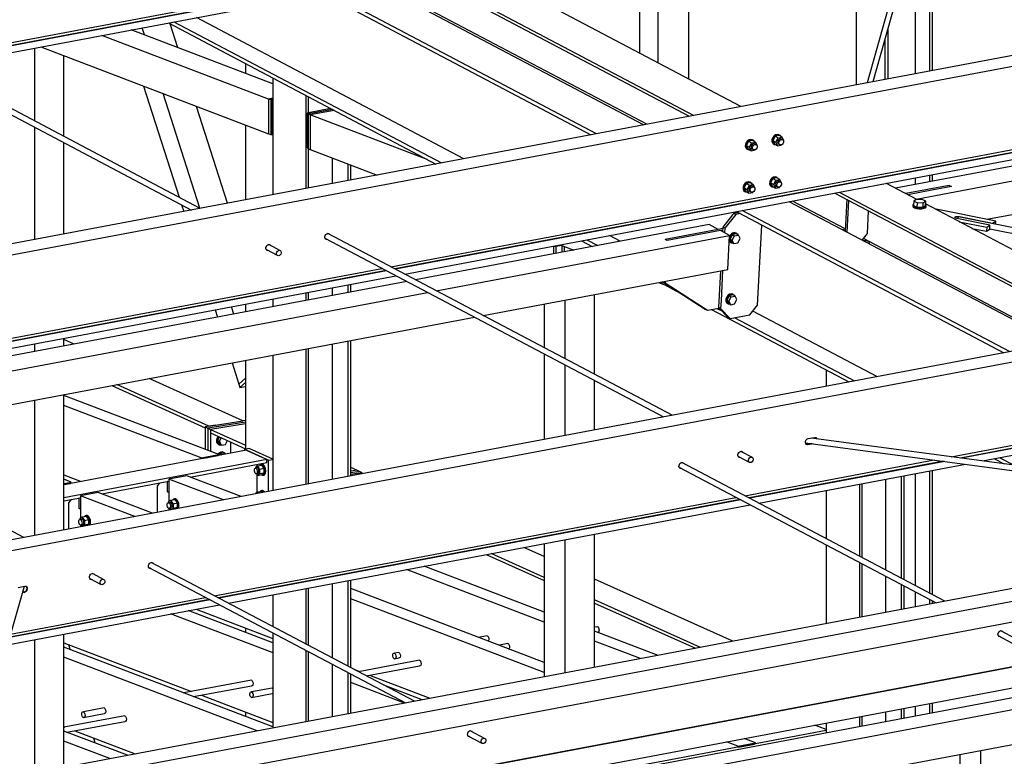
# Paper-space layout 'A0 Advance Steel' of a CAD drawing. Header units: millimetres. Extents: x -21 to 1320, y -7 to 928.
# Tile 66 of 134: x 959 to 995, y 159 to 186. Entities that reach past the tile are written whole.
import ezdxf

# ---------------------------------------------------------------- set-up
doc = ezdxf.new("R2010")
doc.units = ezdxf.units.MM
for name, color, linetype in [('AS_Belki', 145, 'CONTINUOUS'), ('AS_Blachy', 30, 'CONTINUOUS'), ('AS_Sruby', 9, 'CONTINUOUS')]:
    doc.layers.add(name, color=color, linetype=linetype)

psp = doc.layouts.new('A0 Advance Steel')

# ---------------------------------------------------------------- linework, layer by layer
at = {"layer": 'AS_Belki', "linetype": 'Continuous', "ltscale": 0.25}
for p, q in [((955.269, 184.836), (991.274, 191.62)), ((991.429, 191.538), (955.269, 184.726)), ((991.448, 191.528), (955.269, 184.712)), ((955.575, 184.521), (991.795, 191.345)), ((981.716, 189.446), (981.716, 185.05)), ((982.393, 189.574), (982.393, 184.693)), ((983.542, 184.087), (983.542, 189.607)), ((1013.715, 188.391), (955.269, 177.38)), ((989.731, 188.608), (989.731, 183.873)), ((1014.288, 188.089), (955.269, 176.97)), ((985.47, 183.07), (975.576, 188.289)), ((991.936, 184.288), (991.936, 188.187)), ((992.457, 184.386), (992.457, 188.102)), ((992.561, 184.406), (992.561, 188.086)), ((981.989, 182.414), (972.094, 187.633)), ((973.668, 187.93), (983.563, 182.711)), ((973.831, 187.96), (983.725, 182.741)), ((980.126, 182.063), (970.232, 187.282)), ((981.871, 182.392), (971.977, 187.611)), ((970.024, 187.243), (979.919, 182.024)), ((991.035, 187.128), (990.141, 183.95)), ((990.37, 183.993), (991.235, 187.068)), ((964.494, 186.201), (974.389, 180.982)), ((975.221, 181.139), (965.326, 186.358)), ((968.151, 183.909), (962.914, 185.904)), ((963.401, 185.718), (963.317, 185.98)), ((964.287, 186.162), (974.182, 180.943)), ((964.638, 185.247), (964.357, 186.126)), ((990.918, 184.097), (990.918, 185.943)), ((967.997, 183.347), (961.823, 185.698)), ((990.815, 184.077), (990.815, 185.576)), ((959.33, 185.229), (959.33, 182.54)), ((959.567, 185.273), (967.997, 182.062)), ((960.421, 181.965), (960.421, 184.948)), ((965.469, 179.302), (955.269, 184.682)), ((955.269, 184.448), (965.142, 179.24)), ((967.14, 184.658), (967.14, 184.294)), ((968.151, 184.125), (968.151, 179.807)), ((963.369, 183.825), (964.685, 179.716)), ((965.454, 179.31), (964.096, 183.548)), ((967.997, 183.347), (968.151, 183.375)), ((969.378, 183.477), (969.378, 180.038)), ((969.476, 182.839), (969.476, 183.425)), ((966.482, 179.493), (965.333, 183.077)), ((970.417, 182.929), (969.531, 182.762)), ((972.517, 177.146), (1004.374, 183.148)), ((1004.529, 183.067), (972.672, 177.065)), ((1004.548, 183.056), (972.691, 177.055)), ((973.859, 181.114), (969.531, 182.762)), ((969.531, 182.762), (969.531, 181.478)), ((973.038, 176.872), (1004.895, 182.874)), ((1005.234, 182.695), (991.196, 180.05)), ((959.33, 182.306), (959.33, 178.145)), ((967.14, 182.388), (967.14, 179.617)), ((991.96, 179.647), (1005.998, 182.292)), ((960.421, 178.351), (960.421, 181.731)), ((969.476, 180.057), (969.476, 181.499)), ((969.531, 181.478), (972.008, 180.534)), ((970.347, 181.167), (970.347, 180.221)), ((994.575, 178.898), (1007.732, 181.377)), ((970.938, 180.332), (970.938, 180.942)), ((971.036, 180.351), (971.036, 180.905)), ((991.936, 180.19), (991.936, 180.432)), ((992.457, 180.288), (992.457, 180.53)), ((992.561, 180.307), (992.561, 180.55)), ((1027.317, 180.014), (955.269, 166.441)), ((991.982, 179.635), (990.857, 180.229)), ((990.918, 180.197), (990.918, 180.24)), ((993.26, 180.111), (992.541, 179.976)), ((1027.89, 179.712), (955.269, 166.031)), ((988.95, 179.87), (998.845, 174.651)), ((989.112, 179.9), (999.007, 174.681)), ((991.578, 179.849), (991.631, 179.859)), ((964.775, 179.434), (964.855, 179.186)), ((997.153, 174.332), (987.258, 179.551)), ((989.329, 178.543), (987.376, 179.573)), ((1000.752, 175.01), (992.306, 179.465)), ((985.306, 179.183), (985.372, 179.148)), ((985.372, 179.148), (995.201, 173.964)), ((995.408, 174.003), (985.513, 179.222)), ((1007.215, 176.227), (993.526, 178.987)), ((984.292, 178.705), (973.438, 176.66)), ((984.636, 178.524), (982.673, 178.154)), ((984.636, 178.524), (984.292, 178.705)), ((994.678, 178.552), (1006.695, 176.129)), ((970.098, 178.188), (982.605, 171.591)), ((982.932, 171.653), (970.188, 178.375)), ((974.202, 176.257), (985.056, 178.302)), ((981.008, 178.087), (980.608, 178.298)), ((982.749, 178.114), (982.673, 178.154)), ((984.713, 178.484), (982.749, 178.114)), ((985.056, 178.302), (984.713, 178.484)), ((984.99, 177.048), (985.056, 178.302)), ((997.271, 174.354), (990.004, 178.187)), ((968.443, 177.733), (968.006, 177.964)), ((978.782, 177.954), (979.285, 177.762)), ((979.569, 178.102), (979.969, 177.891)), ((979.776, 178.141), (980.176, 177.93)), ((967.916, 177.777), (968.312, 177.568)), ((955.269, 173.897), (972.189, 177.085)), ((972.344, 177.003), (955.269, 173.786)), ((972.363, 176.993), (955.269, 173.772)), ((955.269, 173.524), (972.71, 176.81)), ((975.936, 175.343), (984.99, 177.048)), ((973.111, 176.599), (955.269, 173.238)), ((970.347, 176.365), (970.347, 176.078)), ((970.938, 176.189), (970.938, 176.476)), ((971.036, 176.208), (971.036, 176.494)), ((982.427, 176.565), (982.626, 176.489)), ((982.468, 176.573), (983.253, 176.159)), ((955.269, 172.691), (973.875, 176.196)), ((969.378, 176.182), (969.378, 175.896)), ((969.476, 175.914), (969.476, 176.201)), ((980.056, 173.17), (980.056, 176.119)), ((966.709, 175.393), (966.623, 175.663)), ((967.14, 175.761), (967.14, 175.474)), ((968.151, 175.951), (968.151, 175.664)), ((978.198, 175.769), (978.198, 174.15)), ((978.965, 173.745), (978.965, 175.913)), ((984.586, 175.604), (984.768, 175.508)), ((955.269, 171.449), (975.609, 175.281)), ((966.02, 175.549), (966.106, 175.279)), ((984.379, 175.565), (989.464, 172.883)), ((985.243, 175.257), (989.671, 172.922)), ((990.502, 173.079), (985.91, 175.501)), ((959.33, 174.289), (959.33, 174.003)), ((960.421, 174.208), (960.421, 174.495)), ((960.798, 174.279), (960.421, 174.451)), ((970.347, 174.29), (970.347, 169.282)), ((970.938, 169.393), (970.938, 174.401)), ((971.036, 169.411), (971.036, 174.419)), ((968.151, 173.876), (968.151, 168.868)), ((969.378, 174.107), (969.378, 169.099)), ((969.476, 169.117), (969.476, 174.125)), ((978.198, 173.915), (978.198, 170.761)), ((993.253, 170.114), (1014.389, 174.096)), ((1014.355, 173.978), (993.597, 170.068)), ((1014.351, 173.964), (993.639, 170.062)), ((966.647, 173.592), (966.899, 172.805)), ((967.14, 173.685), (967.14, 170.395)), ((978.965, 170.905), (978.965, 173.511)), ((994.41, 169.959), (1014.274, 173.701)), ((988.63, 173.323), (988.63, 172.726)), ((962.195, 172.754), (965.646, 171.186)), ((965.784, 171.242), (962.378, 172.788)), ((967.047, 171.441), (963.582, 173.015)), ((980.056, 171.111), (980.056, 172.935)), ((960.421, 167.412), (960.421, 172.419)), ((966.15, 170.204), (960.421, 172.386)), ((959.33, 172.214), (959.33, 167.206)), ((965.496, 170.081), (960.421, 172.014)), ((965.784, 171.242), (966.036, 171.282)), ((967.14, 171.332), (965.849, 171.128)), ((965.849, 171.128), (967.14, 170.541)), ((965.849, 171.128), (965.849, 170.997)), ((965.849, 170.997), (967.14, 170.41)), ((966.586, 170.662), (966.586, 170.243)), ((987.865, 170.633), (1009.07, 167.793)), ((988.097, 170.602), (987.931, 170.571)), ((987.95, 170.561), (987.931, 170.571)), ((988.14, 170.596), (987.95, 170.561)), ((987.962, 170.786), (988.202, 170.832)), ((1009.697, 167.912), (988.073, 170.807)), ((967.185, 170.355), (960.421, 169.081)), ((965.496, 170.081), (966.15, 170.204)), ((965.528, 170.048), (966.117, 170.159)), ((966.117, 170.154), (966.117, 170.159)), ((966.15, 170.16), (966.15, 170.204)), ((967.933, 170.016), (967.185, 170.355)), ((985.906, 170.084), (985.469, 170.314)), ((967.933, 170.016), (960.421, 168.601)), ((965.097, 169.363), (967.933, 169.898)), ((965.496, 170.037), (965.496, 170.081)), ((965.528, 170.043), (965.528, 170.048)), ((965.734, 170.087), (965.743, 170.084)), ((967.579, 169.767), (967.579, 169.831)), ((967.933, 169.898), (967.933, 170.016)), ((993.021, 164.77), (983.288, 169.904)), ((985.379, 170.128), (985.775, 169.919)), ((985.617, 168.675), (992.626, 169.996)), ((992.97, 169.949), (985.772, 168.593)), ((993.012, 169.944), (985.791, 168.583)), ((986.138, 168.4), (993.783, 169.841)), ((994.85, 170.042), (995.211, 169.851)), ((995.058, 170.081), (995.588, 169.801)), ((960.421, 169.445), (961.06, 169.201)), ((964.966, 169.413), (964.311, 169.29)), ((966.978, 168.647), (964.966, 169.413)), ((967.579, 168.804), (967.579, 169.436)), ((971.261, 169.619), (971.036, 169.721)), ((971.321, 169.504), (971.036, 169.459)), ((971.383, 169.477), (971.321, 169.504)), ((983.198, 169.717), (992.694, 164.708)), ((991.515, 165.564), (991.515, 169.413)), ((991.936, 165.342), (991.936, 169.493)), ((992.457, 165.067), (992.457, 169.591)), ((992.561, 165.013), (992.561, 169.61)), ((958.938, 167.132), (955.269, 169.067)), ((960.697, 169.177), (960.421, 169.282)), ((960.421, 169.125), (960.697, 169.177)), ((960.421, 169.086), (960.664, 169.132)), ((960.664, 169.127), (960.664, 169.132)), ((960.697, 169.133), (960.697, 169.177)), ((961.825, 168.747), (964.311, 169.215)), ((966.324, 168.524), (964.311, 169.29)), ((964.311, 169.29), (964.311, 168.462)), ((989.857, 169.101), (989.857, 166.439)), ((989.955, 166.387), (989.955, 169.119)), ((990.826, 169.284), (990.826, 165.928)), ((991.417, 165.616), (991.417, 169.395)), ((961.694, 168.797), (961.04, 168.674)), ((963.706, 168.03), (961.694, 168.797)), ((988.63, 168.87), (988.63, 167.086)), ((1012.288, 168.4), (958.193, 158.208)), ((960.421, 168.482), (961.04, 168.599)), ((963.052, 167.907), (961.04, 168.674)), ((961.04, 168.674), (961.04, 167.845)), ((965.986, 164.977), (985.29, 168.613)), ((985.445, 168.532), (966.141, 164.895)), ((985.464, 168.522), (966.16, 164.885)), ((966.507, 164.702), (985.811, 168.339)), ((958.845, 157.864), (1012.94, 168.056)), ((964.311, 168.209), (964.311, 168.144)), ((961.04, 167.592), (961.04, 167.528)), ((958.845, 157.094), (1012.94, 167.285)), ((980.056, 162.327), (980.056, 167.255)), ((978.198, 166.905), (978.198, 161.977)), ((978.965, 162.122), (978.965, 167.049)), ((976.049, 166.5), (978.198, 165.536)), ((978.198, 165.654), (976.235, 166.535)), ((978.198, 166.42), (977.438, 166.761)), ((988.63, 166.852), (988.63, 163.943)), ((973.39, 161.071), (963.657, 166.205)), ((989.857, 166.205), (989.857, 164.174)), ((989.955, 164.192), (989.955, 166.153)), ((961.912, 165.564), (961.475, 165.794)), ((963.567, 166.018), (973.062, 161.01)), ((978.198, 164), (973.097, 165.943)), ((978.198, 164.373), (973.751, 166.067)), ((1012.917, 165.624), (958.822, 155.433)), ((1012.94, 165.615), (958.845, 155.424)), ((961.385, 165.607), (961.781, 165.398)), ((970.347, 165.425), (970.347, 162.676)), ((970.938, 162.365), (970.938, 165.537)), ((971.036, 162.313), (971.036, 165.555)), ((985.175, 163.292), (980.056, 165.587)), ((990.826, 165.693), (990.826, 164.356)), ((956.811, 157.935), (958.966, 165.324)), ((958.733, 165.28), (958.973, 165.325)), ((958.961, 165.099), (958.897, 165.087)), ((958.942, 165.109), (958.902, 165.102)), ((958.942, 165.109), (958.961, 165.099)), ((969.378, 165.243), (969.378, 163.187)), ((969.476, 163.136), (969.476, 165.261)), ((978.198, 162.51), (971.036, 165.238)), ((991.417, 164.468), (991.417, 165.382)), ((991.515, 164.486), (991.515, 165.33)), ((991.936, 164.565), (991.936, 165.108)), ((965.833, 164.823), (958.413, 163.425)), ((965.813, 164.833), (958.417, 163.44)), ((958.451, 163.557), (965.659, 164.915)), ((958.845, 154.653), (1012.94, 164.844)), ((968.151, 165.012), (968.151, 163.835)), ((978.198, 162.137), (971.036, 164.866)), ((983.972, 163.065), (980.056, 164.821)), ((980.056, 164.703), (983.786, 163.03)), ((992.457, 164.664), (992.457, 164.833)), ((992.561, 164.683), (992.561, 164.778)), ((958.336, 163.163), (966.179, 164.64)), ((968.151, 163.233), (965.026, 164.423)), ((965.312, 164.477), (968.151, 163.396)), ((1011.486, 164.206), (958.865, 154.292)), ((968.127, 162.869), (964.372, 164.3)), ((959.531, 153.981), (1012.253, 163.914)), ((967.14, 163.781), (967.14, 163.618)), ((968.151, 163.6), (968.151, 160.084)), ((980.17, 163.828), (980.056, 163.806)), ((982.406, 162.77), (980.056, 163.665)), ((980.116, 163.818), (980.117, 163.825)), ((980.117, 163.825), (980.161, 163.839)), ((980.161, 163.839), (980.205, 163.786)), ((980.169, 163.622), (980.206, 163.629)), ((980.205, 163.622), (980.185, 163.616)), ((980.205, 163.786), (980.223, 163.696)), ((980.223, 163.696), (980.205, 163.622)), ((994.981, 163.549), (995.01, 163.636)), ((995.01, 163.636), (995.079, 163.683)), ((995.079, 163.683), (995.148, 163.662)), ((995.645, 163.386), (995.084, 163.682)), ((995.128, 163.669), (995.132, 163.656)), ((995.148, 163.662), (995.155, 163.644)), ((959.33, 163.35), (959.33, 158.423)), ((960.421, 158.628), (960.421, 163.555)), ((960.421, 163.236), (965.149, 161.435)), ((976.085, 163.495), (975.769, 163.435)), ((981.751, 162.647), (980.056, 163.293)), ((995.01, 163.472), (994.981, 163.549)), ((995.003, 163.49), (995.514, 163.221)), ((995.051, 163.465), (995.007, 163.478)), ((995.074, 163.453), (995.01, 163.472)), ((968.151, 160.128), (960.421, 163.073)), ((960.651, 162.985), (960.602, 163.166)), ((968.151, 162.86), (968.127, 162.869)), ((969.378, 162.953), (969.378, 160.316)), ((969.476, 160.334), (969.476, 162.901)), ((972.813, 162.879), (972.649, 162.848)), ((976.852, 163.203), (976.536, 163.143)), ((959.531, 152.697), (1012.253, 162.629)), ((967.573, 159.976), (960.421, 162.7)), ((973.58, 162.586), (971.323, 162.161)), ((972.649, 162.642), (972.813, 162.673)), ((970.347, 162.442), (970.347, 160.498)), ((970.938, 160.609), (970.938, 162.131)), ((971.147, 162.254), (971.369, 162.17)), ((971.611, 162.01), (973.58, 162.381)), ((967.36, 161.851), (964.863, 161.381)), ((971.036, 160.628), (971.036, 162.079)), ((973.026, 161.003), (971.036, 161.761)), ((971.73, 162.032), (973.967, 161.18)), ((965.224, 161.243), (967.36, 161.646)), ((968.127, 161.559), (967.363, 161.415)), ((973.681, 161.126), (972.259, 161.668)), ((965.51, 161.297), (968.151, 160.291)), ((967.363, 161.21), (968.127, 161.353)), ((961.907, 160.824), (961.143, 160.68)), ((967.14, 160.676), (967.14, 160.513)), ((990.826, 160.678), (990.826, 160.314)), ((991.417, 160.425), (991.417, 160.789)), ((991.515, 160.444), (991.515, 160.808)), ((991.936, 160.523), (991.936, 160.887)), ((992.457, 160.621), (992.457, 160.986)), ((992.561, 160.641), (992.561, 161.005)), ((962.674, 160.532), (960.421, 160.107)), ((960.537, 159.924), (962.674, 160.326)), ((961.143, 160.474), (961.907, 160.618)), ((989.857, 160.496), (989.857, 160.131)), ((989.955, 160.15), (989.955, 160.514)), ((960.421, 160.131), (960.462, 160.115)), ((962.774, 159.072), (960.421, 159.968)), ((960.824, 159.978), (963.06, 159.125)), ((975.35, 159.85), (975.378, 159.938)), ((975.378, 159.938), (975.448, 159.985)), ((975.448, 159.985), (975.517, 159.964)), ((976.013, 159.687), (975.452, 159.983)), ((975.496, 159.97), (975.501, 159.958)), ((975.517, 159.964), (975.524, 159.946)), ((988.63, 159.985), (980.056, 158.37)), ((988.372, 160.125), (988.212, 160.186)), ((988.626, 160.028), (988.372, 160.125)), ((988.626, 160.028), (988.63, 160.029)), ((988.626, 159.985), (988.626, 160.028)), ((988.63, 160.264), (988.63, 159.9)), ((962.12, 158.948), (960.421, 159.596)), ((961.574, 159.529), (961.525, 159.71)), ((975.378, 159.774), (975.35, 159.85)), ((975.371, 159.792), (975.882, 159.522)), ((975.42, 159.766), (975.376, 159.779)), ((975.443, 159.754), (975.378, 159.774)), ((985.1, 159.508), (984.94, 159.569)), ((986.008, 159.535), (985.595, 159.693)), ((985.354, 159.412), (985.1, 159.508)), ((985.354, 159.412), (986.008, 159.535)), ((985.354, 159.368), (985.354, 159.412)), ((985.386, 159.379), (985.975, 159.49)), ((985.386, 159.374), (985.386, 159.379)), ((985.592, 159.418), (985.601, 159.415)), ((985.975, 159.485), (985.975, 159.49)), ((986.008, 159.491), (986.008, 159.535)), ((994.344, 147.222), (994.344, 159.255)), ((993.577, 159.111), (993.577, 147.514))]:
    psp.add_line(p, q, dxfattribs=at)
at = {"layer": 'AS_Belki', "linetype": 'Continuous', "ltscale": 0.25, "extrusion": (0.573065, -0.302263, 0.761731)}
for centre in [(608.912, -589.317, 501.246), (610.293, -603.801, 513.566), (595.101, -589.242, 501.182), (596.482, -600.83, 511.039)]:
    psp.add_circle(centre, 0.107, dxfattribs=at)
at = {"layer": 'AS_Belki', "linetype": 'Continuous', "ltscale": 0.25, "extrusion": (-0.817975, -0.154104, 0.554228)}
for centre in [(20.145, 546.45, -820.683), (20.574, 543.424, -816.138), (20.145, 539.96, -810.937)]:
    psp.add_circle(centre, 0.107, dxfattribs=at)
at = {"layer": 'AS_Belki', "linetype": 'Continuous', "ltscale": 0.25, "extrusion": (0.907693, -0.182998, 0.377631)}
psp.add_arc((371.71, -354.434, 869.075), 0.107, 21.2416, 72.3831, dxfattribs=at)
at = {"layer": 'AS_Belki', "linetype": 'Continuous', "ltscale": 0.25, "extrusion": (-0.573065, 0.302263, -0.761731)}
for centre, start, end in [((-610.293, -590.312, -502.092), 331.5472, 204.0752), ((-610.293, -590.295, -502.078), 331.5472, 2.6225), ((-610.293, -590.295, -502.078), 196.5308, 204.0752), ((-608.912, -588.988, -500.966), 331.5472, 204.0752), ((-608.912, -588.972, -500.952), 196.5307, 204.0752), ((-608.912, -588.972, -500.952), 331.5472, 2.6225), ((-611.874, -604.988, -514.575), 328.8074, 148.8074), ((-611.874, -604.971, -514.561), 328.8074, 2.6225), ((-612.026, -605.133, -514.699), 148.8074, 213.0182), ((-612.026, -605.117, -514.685), 196.5307, 218.0304), ((-610.293, -603.472, -513.286), 331.5474, 204.0752), ((-610.293, -603.456, -513.272), 196.5307, 204.0752), ((-608.912, -602.149, -512.16), 331.5472, 204.0752), ((-608.912, -602.132, -512.146), 196.5308, 204.0752), ((-610.293, -603.456, -513.272), 331.5474, 2.6225), ((-608.912, -602.132, -512.146), 331.5472, 2.6225), ((-596.482, -590.236, -502.028), 331.5472, 204.0752), ((-596.482, -590.22, -502.014), 196.5307, 204.0752), ((-595.101, -588.913, -500.902), 331.5471, 204.0751), ((-595.101, -588.896, -500.888), 196.5307, 204.0751), ((-596.482, -590.22, -502.014), 331.5472, 2.6225), ((-595.101, -588.896, -500.888), 331.5471, 2.6224), ((-593.519, -587.381, -499.599), 196.5308, 328.8074), ((-593.519, -587.397, -499.613), 148.8074, 328.8074)]:
    psp.add_arc(centre, 0.12, start, end, dxfattribs=at)
at = {"layer": 'AS_Belki', "linetype": 'Continuous', "ltscale": 0.25, "extrusion": (0.817975, 0.154104, -0.554228)}
for centre, start, end in [((-20.145, 548.387, 823.593), 18.6779, 160.031), ((-20.145, 546.542, 820.821), 18.6777, 198.7743), ((-20.574, 548.775, 824.175), 18.6785, 160.031), ((-20.574, 546.93, 821.404), 18.6781, 198.7743), ((-20.145, 543.466, 816.202), 18.6779, 198.7743), ((-20.574, 543.854, 816.785), 18.6785, 43.5707), ((-20.574, 543.854, 816.785), 173.9778, 198.7743), ((-20.145, 540.391, 811.583), 18.6776, 198.7743), ((-20.574, 540.779, 812.166), 18.6779, 198.7743)]:
    psp.add_arc(centre, 0.107, start, end, dxfattribs=at)
at = {"layer": 'AS_Blachy', "linetype": 'Continuous', "ltscale": 0.25}
for p, q in [((968.151, 183.375), (967.997, 183.347)), ((968.074, 183.317), (967.997, 183.347)), ((967.997, 183.347), (967.997, 182.062)), ((968.118, 183.326), (968.074, 183.317)), ((968.074, 183.317), (968.074, 182.033)), ((968.151, 183.332), (968.118, 183.326)), ((968.151, 183.313), (968.118, 183.326)), ((968.118, 183.326), (968.118, 182.041)), ((970.295, 182.993), (969.476, 182.839)), ((970.356, 182.961), (969.498, 182.8)), ((969.476, 182.839), (969.422, 182.829)), ((969.498, 182.8), (969.422, 182.829)), ((969.422, 182.829), (969.422, 181.544)), ((969.498, 182.8), (969.455, 182.791)), ((969.531, 182.762), (969.455, 182.791)), ((969.455, 182.791), (969.455, 181.507)), ((967.997, 182.062), (968.074, 182.033)), ((968.074, 182.033), (968.118, 182.041)), ((968.118, 182.041), (968.151, 182.028)), ((969.422, 181.544), (969.455, 181.532)), ((969.455, 181.507), (969.531, 181.478)), ((993.184, 180.151), (991.578, 179.849)), ((992.541, 179.976), (991.654, 179.808)), ((993.184, 180.151), (993.26, 180.111)), ((989.388, 179.639), (989.325, 178.461)), ((989.401, 178.42), (989.464, 179.598)), ((994.901, 178.833), (992.64, 179.288)), ((985.163, 179.06), (984.803, 178.606)), ((985.285, 179.077), (984.88, 178.566)), ((985.209, 179.117), (985.163, 179.06)), ((985.372, 179.148), (985.209, 179.117)), ((985.285, 179.077), (985.209, 179.117)), ((985.449, 179.108), (985.285, 179.077)), ((990.155, 178.378), (990.199, 179.211)), ((994.685, 178.684), (993.462, 178.931)), ((993.466, 178.93), (993.462, 178.931)), ((993.562, 178.999), (993.558, 178.981)), ((993.561, 178.98), (993.562, 178.999)), ((993.562, 178.999), (994.785, 178.753)), ((984.801, 178.555), (984.636, 178.524)), ((984.803, 178.606), (984.795, 178.44)), ((984.88, 178.566), (984.803, 178.606)), ((984.88, 178.566), (984.871, 178.4)), ((986.089, 175.727), (986.247, 178.687)), ((993.548, 178.81), (994.568, 178.604)), ((994.015, 178.564), (994.56, 178.454)), ((994.568, 178.604), (994.56, 178.454)), ((994.56, 178.454), (994.677, 178.534)), ((994.568, 178.604), (994.685, 178.684)), ((994.677, 178.534), (994.685, 178.684)), ((994.785, 178.753), (994.784, 178.734)), ((994.785, 178.753), (994.901, 178.833)), ((994.895, 178.711), (994.901, 178.833)), ((984.798, 178.5), (984.713, 178.484)), ((989.956, 178.128), (990.155, 178.378)), ((978.544, 177.909), (978.544, 177.622)), ((978.556, 177.911), (978.62, 177.887)), ((978.846, 177.929), (978.62, 177.887)), ((978.62, 177.887), (978.62, 177.637)), ((978.85, 177.928), (978.85, 177.68)), ((978.927, 177.899), (978.927, 177.695)), ((984.718, 176.997), (984.645, 175.634)), ((984.797, 177.012), (984.737, 175.888)), ((982.59, 176.596), (982.589, 176.586)), ((982.589, 176.586), (984.155, 175.578)), ((982.666, 176.546), (982.589, 176.586)), ((982.669, 176.611), (982.666, 176.546)), ((982.666, 176.546), (984.232, 175.537)), ((984.232, 175.537), (984.66, 175.618)), ((984.645, 175.634), (985.003, 175.267)), ((984.721, 175.594), (984.645, 175.634)), ((984.737, 175.888), (984.721, 175.594)), ((985.8, 175.362), (986.089, 175.727)), ((984.155, 175.578), (984.232, 175.537)), ((984.721, 175.594), (985.08, 175.226)), ((985.003, 175.267), (985.08, 175.226)), ((985.08, 175.226), (985.8, 175.362)), ((967.14, 173.019), (966.899, 172.805)), ((966.899, 172.805), (966.938, 172.682)), ((966.938, 172.682), (967.14, 172.861)), ((966.938, 172.682), (967.14, 172.715)), ((966.036, 171.282), (965.646, 171.22)), ((967.14, 171.394), (965.747, 171.174)), ((966.138, 171.235), (965.747, 171.174)), ((966.036, 171.282), (967.047, 171.441)), ((967.14, 171.394), (966.907, 171.357)), ((967.14, 171.456), (967.047, 171.441)), ((965.646, 171.22), (965.747, 171.174)), ((965.646, 171.22), (965.646, 170.396)), ((965.747, 171.174), (965.849, 171.128)), ((965.747, 171.174), (965.747, 170.357)), ((965.849, 170.997), (965.849, 170.319)), ((967.282, 170.417), (967.11, 170.39)), ((967.789, 170.081), (967.11, 170.39)), ((967.11, 170.39), (967.11, 170.341)), ((968.151, 170.023), (967.282, 170.417)), ((965.646, 170.071), (965.646, 170.065)), ((967.993, 169.989), (967.933, 170.016)), ((967.993, 169.989), (968.151, 170.014)), ((967.993, 168.838), (967.993, 169.989)), ((971.261, 169.619), (971.036, 169.583)), ((971.362, 169.573), (971.036, 169.521)), ((971.464, 169.527), (971.036, 169.459)), ((971.362, 169.573), (971.261, 169.619)), ((971.464, 169.527), (971.362, 169.573)), ((971.464, 169.492), (971.464, 169.527)), ((963.965, 169.15), (963.868, 169.025)), ((964.259, 169.197), (964.245, 169.203)), ((964.259, 169.197), (964.311, 169.207)), ((964.259, 168.817), (964.259, 169.197)), ((963.868, 169.025), (963.868, 168.061)), ((964.259, 168.817), (964.311, 168.827)), ((964.311, 168.797), (964.259, 168.817)), ((960.693, 168.534), (960.596, 168.409)), ((960.596, 168.409), (960.596, 167.445)), ((960.988, 168.581), (960.973, 168.587)), ((960.988, 168.581), (961.04, 168.591)), ((960.988, 168.201), (960.988, 168.581)), ((960.988, 168.201), (961.04, 168.211)), ((961.04, 168.181), (960.988, 168.201))]:
    psp.add_line(p, q, dxfattribs=at)
at = {"layer": 'AS_Blachy', "linetype": 'Continuous', "ltscale": 0.25, "extrusion": (-0.050087, -0.940716, -0.335476)}
psp.add_arc((982.592, -77.674, -218.117), 0.12, 113.6384, 293.6257, dxfattribs=at)
at = {"layer": 'AS_Sruby', "linetype": 'Continuous', "ltscale": 0.25}
for p, q in [((985.902, 181.813), (985.756, 181.786)), ((985.92, 181.828), (985.897, 181.84)), ((986.015, 181.754), (985.902, 181.813)), ((986.737, 181.971), (986.657, 181.812)), ((986.657, 181.812), (986.722, 181.68)), ((986.657, 181.812), (986.77, 181.752)), ((986.883, 181.998), (986.737, 181.971)), ((986.737, 181.971), (986.85, 181.911)), ((986.77, 181.752), (986.85, 181.911)), ((986.85, 181.911), (986.996, 181.938)), ((986.902, 182.013), (986.879, 182.025)), ((986.996, 181.938), (986.883, 181.998)), ((987.005, 181.851), (986.954, 181.878)), ((987.061, 181.807), (986.996, 181.938)), ((987.052, 181.788), (987.061, 181.807)), ((985.756, 181.786), (985.675, 181.627)), ((985.675, 181.627), (985.74, 181.495)), ((985.675, 181.627), (985.788, 181.567)), ((985.699, 181.493), (985.722, 181.481)), ((985.74, 181.495), (985.853, 181.435)), ((985.756, 181.786), (985.869, 181.726)), ((985.788, 181.567), (985.869, 181.726)), ((985.853, 181.435), (985.788, 181.567)), ((985.853, 181.435), (985.999, 181.463)), ((985.869, 181.726), (986.015, 181.754)), ((985.896, 181.495), (985.947, 181.468)), ((986.024, 181.666), (985.972, 181.693)), ((985.999, 181.463), (986.007, 181.478)), ((986.08, 181.622), (986.015, 181.754)), ((986.07, 181.603), (986.08, 181.622)), ((986.68, 181.678), (986.703, 181.666)), ((986.722, 181.68), (986.835, 181.62)), ((986.835, 181.62), (986.77, 181.752)), ((986.835, 181.62), (986.981, 181.648)), ((986.877, 181.68), (986.928, 181.653)), ((986.981, 181.648), (986.989, 181.663)), ((986.654, 180.403), (986.573, 180.244)), ((986.8, 180.43), (986.654, 180.403)), ((986.654, 180.403), (986.767, 180.343)), ((986.686, 180.184), (986.767, 180.343)), ((986.767, 180.343), (986.913, 180.371)), ((986.818, 180.445), (986.795, 180.457)), ((986.913, 180.371), (986.8, 180.43)), ((986.978, 180.239), (986.913, 180.371)), ((985.672, 180.218), (985.591, 180.059)), ((985.591, 180.059), (985.657, 179.927)), ((985.591, 180.059), (985.705, 179.999)), ((985.818, 180.245), (985.672, 180.218)), ((985.672, 180.218), (985.785, 180.158)), ((985.705, 179.999), (985.785, 180.158)), ((985.77, 179.868), (985.705, 179.999)), ((985.785, 180.158), (985.931, 180.186)), ((985.837, 180.26), (985.814, 180.272)), ((985.931, 180.186), (985.818, 180.245)), ((985.94, 180.099), (985.889, 180.126)), ((985.996, 180.054), (985.931, 180.186)), ((985.987, 180.035), (985.996, 180.054)), ((986.573, 180.244), (986.638, 180.112)), ((986.573, 180.244), (986.686, 180.184)), ((986.597, 180.11), (986.62, 180.098)), ((986.638, 180.112), (986.751, 180.053)), ((986.751, 180.053), (986.686, 180.184)), ((986.751, 180.053), (986.897, 180.08)), ((986.794, 180.113), (986.845, 180.086)), ((986.922, 180.284), (986.87, 180.311)), ((986.897, 180.08), (986.905, 180.095)), ((986.968, 180.22), (986.978, 180.239)), ((985.615, 179.925), (985.638, 179.913)), ((985.657, 179.927), (985.77, 179.868)), ((985.77, 179.868), (985.916, 179.895)), ((985.812, 179.928), (985.863, 179.901)), ((985.916, 179.895), (985.923, 179.911)), ((991.96, 179.636), (991.867, 179.572)), ((992.182, 179.632), (991.96, 179.636)), ((992.311, 179.565), (992.182, 179.632)), ((991.834, 179.426), (991.832, 179.389)), ((991.867, 179.572), (991.858, 179.415)), ((991.858, 179.415), (991.987, 179.348)), ((991.996, 179.505), (991.867, 179.572)), ((991.996, 179.505), (991.987, 179.348)), ((991.987, 179.348), (992.21, 179.344)), ((992.218, 179.501), (991.996, 179.505)), ((992.21, 179.344), (992.218, 179.501)), ((992.21, 179.344), (992.303, 179.408)), ((992.311, 179.565), (992.218, 179.501)), ((992.303, 179.408), (992.311, 179.565)), ((992.325, 179.359), (992.327, 179.397)), ((989.242, 178.519), (989.222, 178.515)), ((989.327, 178.501), (989.242, 178.519)), ((985.154, 178.329), (985.074, 178.17)), ((985.074, 178.17), (985.139, 178.039)), ((985.074, 178.17), (985.15, 178.13)), ((985.15, 178.13), (985.231, 178.289)), ((985.3, 178.357), (985.154, 178.329)), ((985.154, 178.329), (985.231, 178.289)), ((985.231, 178.289), (985.377, 178.316)), ((985.319, 178.371), (985.296, 178.383)), ((985.377, 178.316), (985.3, 178.357)), ((985.361, 178.026), (985.442, 178.185)), ((985.442, 178.185), (985.377, 178.316)), ((985.097, 178.036), (985.12, 178.024)), ((985.139, 178.039), (985.215, 177.998)), ((985.215, 177.998), (985.15, 178.13)), ((985.215, 177.998), (985.361, 178.026)), ((990.01, 178.113), (989.991, 178.109)), ((990.213, 178.072), (990.01, 178.113)), ((990.232, 177.996), (990.213, 178.072)), ((990.232, 177.996), (990.213, 177.992)), ((990.232, 177.983), (990.232, 177.996)), ((979.255, 177.774), (979.234, 177.755)), ((979.239, 177.753), (979.234, 177.755)), ((979.234, 177.755), (979.234, 177.752)), ((985.034, 176.072), (984.953, 175.913)), ((985.03, 175.872), (985.11, 176.031)), ((985.18, 176.099), (985.034, 176.072)), ((985.034, 176.072), (985.11, 176.031)), ((985.11, 176.031), (985.256, 176.059)), ((985.198, 176.114), (985.175, 176.126)), ((985.256, 176.059), (985.18, 176.099)), ((985.321, 175.927), (985.256, 176.059)), ((984.953, 175.913), (985.018, 175.781)), ((984.953, 175.913), (985.03, 175.872)), ((984.977, 175.779), (985, 175.767)), ((985.018, 175.781), (985.095, 175.741)), ((985.095, 175.741), (985.03, 175.872)), ((985.095, 175.741), (985.241, 175.768)), ((985.241, 175.768), (985.321, 175.927)), ((966.174, 170.849), (966.106, 170.706)), ((966.106, 170.706), (966.183, 170.569)), ((966.174, 170.675), (966.106, 170.706)), ((966.144, 170.564), (966.164, 170.555)), ((966.174, 170.675), (966.242, 170.818)), ((966.251, 170.539), (966.174, 170.675)), ((966.183, 170.569), (966.251, 170.539)), ((966.251, 170.539), (966.404, 170.563)), ((966.404, 170.563), (966.475, 170.712)), ((966.183, 170.225), (966.153, 170.161)), ((966.337, 170.249), (966.183, 170.225)), ((966.251, 170.194), (966.183, 170.225)), ((966.243, 170.178), (966.251, 170.194)), ((966.251, 170.194), (966.404, 170.218)), ((966.356, 170.263), (966.335, 170.273)), ((966.404, 170.218), (966.337, 170.249)), ((966.409, 170.209), (966.404, 170.218)), ((967.585, 169.771), (967.507, 169.721)), ((967.755, 169.798), (967.585, 169.771)), ((967.585, 169.771), (967.663, 169.65)), ((967.751, 169.827), (967.716, 169.822)), ((967.833, 169.676), (967.755, 169.798)), ((967.564, 169.704), (967.505, 169.694)), ((967.507, 169.721), (967.507, 169.695)), ((967.546, 169.485), (967.606, 169.495)), ((967.547, 169.486), (967.585, 169.427)), ((967.663, 169.478), (967.585, 169.427)), ((967.585, 169.427), (967.755, 169.454)), ((967.833, 169.676), (967.663, 169.65)), ((967.663, 169.65), (967.663, 169.478)), ((967.833, 169.505), (967.663, 169.478)), ((967.755, 169.454), (967.833, 169.505)), ((967.794, 169.43), (967.828, 169.436)), ((967.833, 169.505), (967.833, 169.676)), ((967.585, 168.808), (967.507, 168.757)), ((967.507, 168.757), (967.507, 168.746)), ((967.755, 168.835), (967.585, 168.808)), ((967.585, 168.808), (967.612, 168.766)), ((967.751, 168.864), (967.716, 168.858)), ((967.779, 168.798), (967.755, 168.835)), ((964.347, 168.428), (964.28, 168.416)), ((964.371, 168.496), (964.282, 168.444)), ((964.282, 168.444), (964.282, 168.416)), ((964.532, 168.527), (964.371, 168.496)), ((964.371, 168.496), (964.46, 168.377)), ((964.46, 168.377), (964.621, 168.407)), ((964.46, 168.377), (964.46, 168.205)), ((964.521, 168.556), (964.488, 168.55)), ((964.621, 168.407), (964.532, 168.527)), ((964.621, 168.235), (964.621, 168.407)), ((964.327, 168.208), (964.394, 168.221)), ((964.329, 168.208), (964.369, 168.155)), ((964.46, 168.205), (964.378, 168.157)), ((964.621, 168.235), (964.46, 168.205)), ((964.54, 168.187), (964.621, 168.235)), ((961.075, 167.812), (961.008, 167.799)), ((961.099, 167.88), (961.01, 167.828)), ((961.01, 167.828), (961.01, 167.8)), ((961.055, 167.591), (961.122, 167.604)), ((961.057, 167.592), (961.097, 167.539)), ((961.26, 167.91), (961.099, 167.88)), ((961.099, 167.88), (961.188, 167.76)), ((961.188, 167.588), (961.106, 167.541)), ((961.188, 167.76), (961.349, 167.791)), ((961.188, 167.76), (961.188, 167.588)), ((961.349, 167.619), (961.188, 167.588)), ((961.249, 167.939), (961.216, 167.933)), ((961.349, 167.791), (961.26, 167.91)), ((961.268, 167.571), (961.349, 167.619)), ((961.349, 167.619), (961.349, 167.791))]:
    psp.add_line(p, q, dxfattribs=at)
at = {"layer": 'AS_Sruby', "linetype": 'Continuous', "ltscale": 0.25, "extrusion": (0.573065, -0.302263, 0.761731)}
for centre in [(621.212, -600.384, 510.659), (620.59, -599.788, 510.152), (619.165, -600.289, 510.578), (619.786, -600.885, 511.085)]:
    psp.add_circle(centre, 0.107, dxfattribs=at)
at = {"layer": 'AS_Sruby', "linetype": 'Continuous', "ltscale": 0.25, "extrusion": (-0.861306, -0.136111, 0.489515)}
psp.add_circle((-16.489, 480.771, -856.419), 0.107, dxfattribs=at)
at = {"layer": 'AS_Sruby', "linetype": 'Continuous', "ltscale": 0.25, "extrusion": (-0.817975, -0.154104, 0.554228)}
for centre in [(13.129, 542.475, -814.713), (13.129, 540.63, -811.942)]:
    psp.add_circle(centre, 0.107, dxfattribs=at)
at = {"layer": 'AS_Sruby', "linetype": 'Continuous', "ltscale": 0.25, "extrusion": (0.573065, -0.302263, 0.761731)}
for centre, radius, start, end in [((620.59, -599.627, 510.015), 0.2, 357.4426, 177.4426), ((621.212, -600.223, 510.522), 0.2, 357.4426, 177.4426), ((621.212, -600.34, 510.621), 0.107, 8.6926, 188.6926), ((620.59, -599.744, 510.115), 0.107, 8.6926, 188.6926), ((619.786, -600.723, 510.948), 0.2, 357.4426, 177.4426), ((619.165, -600.128, 510.441), 0.2, 357.4426, 177.4426), ((619.165, -600.245, 510.541), 0.107, 8.6926, 188.6926), ((619.786, -600.841, 511.047), 0.107, 8.6926, 188.6926), ((617.253, -600.45, 510.715), 0.2, 357.4426, 95.3259), ((617.253, -600.45, 510.715), 0.2, 147.0593, 177.4426), ((615.2, -601.171, 511.329), 0.2, 357.4426, 177.4426)]:
    psp.add_arc(centre, radius, start, end, dxfattribs=at)
at = {"layer": 'AS_Sruby', "linetype": 'Continuous', "ltscale": 0.25, "extrusion": (-0.573065, 0.302263, -0.761731)}
for centre, end in [((-620.59, -599.647, -510.032), 206.6717), ((-621.212, -600.242, -510.539), 206.6717), ((-619.786, -600.743, -510.965), 206.6717), ((-619.165, -600.148, -510.458), 206.6717), ((-617.253, -600.47, -510.732), 206.6717), ((-615.2, -601.191, -511.345), 206.6716)]:
    psp.add_arc(centre, 0.2, 333.5974, end, dxfattribs=at)
at = {"layer": 'AS_Sruby', "linetype": 'Continuous', "ltscale": 0.25, "extrusion": (0.050087, 0.940716, 0.335476)}
for centre, start, end in [((-981.138, -77.798, 218.466), 334.5529, 205.2363), ((-981.138, -77.786, 218.43), 358.8679, 178.8679)]:
    psp.add_arc(centre, 0.247, start, end, dxfattribs=at)
at = {"layer": 'AS_Sruby', "linetype": 'Continuous', "ltscale": 0.25, "extrusion": (0.575254, -0.219126, 0.788078)}
psp.add_arc((514.68, -671.364, 524.409), 0.16, 77.5157, 96.5933, dxfattribs=at)
at = {"layer": 'AS_Sruby', "linetype": 'Continuous', "ltscale": 0.25, "extrusion": (-0.575254, 0.219126, -0.788078)}
psp.add_arc((-514.68, -671.38, -524.422), 0.16, 87.7229, 102.4843, dxfattribs=at)
at = {"layer": 'AS_Sruby', "linetype": 'Continuous', "ltscale": 0.25, "extrusion": (0.508086, -0.230734, 0.829826)}
for centre, start, end in [((554.986, -671.473, 451.537), 68.6579, 174.9398), ((554.402, -671.693, 451.685), 354.9398, 73.0946)]:
    psp.add_arc(centre, 0.2, start, end, dxfattribs=at)
at = {"layer": 'AS_Sruby', "linetype": 'Continuous', "ltscale": 0.25, "extrusion": (-0.508086, 0.230734, -0.829826)}
for centre, start, end in [((-554.986, -671.491, -451.549), 323.9411, 111.3421), ((-554.402, -671.711, -451.697), 107.3438, 206.8101)]:
    psp.add_arc(centre, 0.2, start, end, dxfattribs=at)
at = {"layer": 'AS_Sruby', "linetype": 'Continuous', "ltscale": 0.25, "extrusion": (-0.861306, -0.136111, 0.489515)}
for centre, radius, start, end in [((-16.489, 480.885, -856.621), 0.2, 328.3622, 211.5197), ((-16.489, 480.902, -856.652), 0.2, 4.6086, 184.6086), ((-16.489, 480.801, -856.471), 0.107, 4.6086, 184.6086), ((-15.538, 480.812, -856.49), 0.2, 130.9056, 211.5197), ((-15.538, 480.829, -856.521), 0.2, 131.3104, 184.6086)]:
    psp.add_arc(centre, radius, start, end, dxfattribs=at)
at = {"layer": 'AS_Sruby', "linetype": 'Continuous', "ltscale": 0.25, "extrusion": (-0.817975, -0.154104, 0.554228)}
for centre, radius, start, end in [((13.129, 542.513, -814.771), 0.107, 3.7257, 183.7257), ((13.129, 542.604, -814.907), 0.2, 33.5715, 211.972), ((13.129, 542.623, -814.935), 0.2, 33.5715, 183.7257), ((13.129, 540.759, -812.136), 0.2, 33.5715, 211.9719), ((13.129, 540.777, -812.164), 0.2, 33.5715, 183.7257), ((13.129, 540.668, -811.999), 0.107, 3.7257, 183.7257)]:
    psp.add_arc(centre, radius, start, end, dxfattribs=at)

doc.saveas('drawing.dxf')
